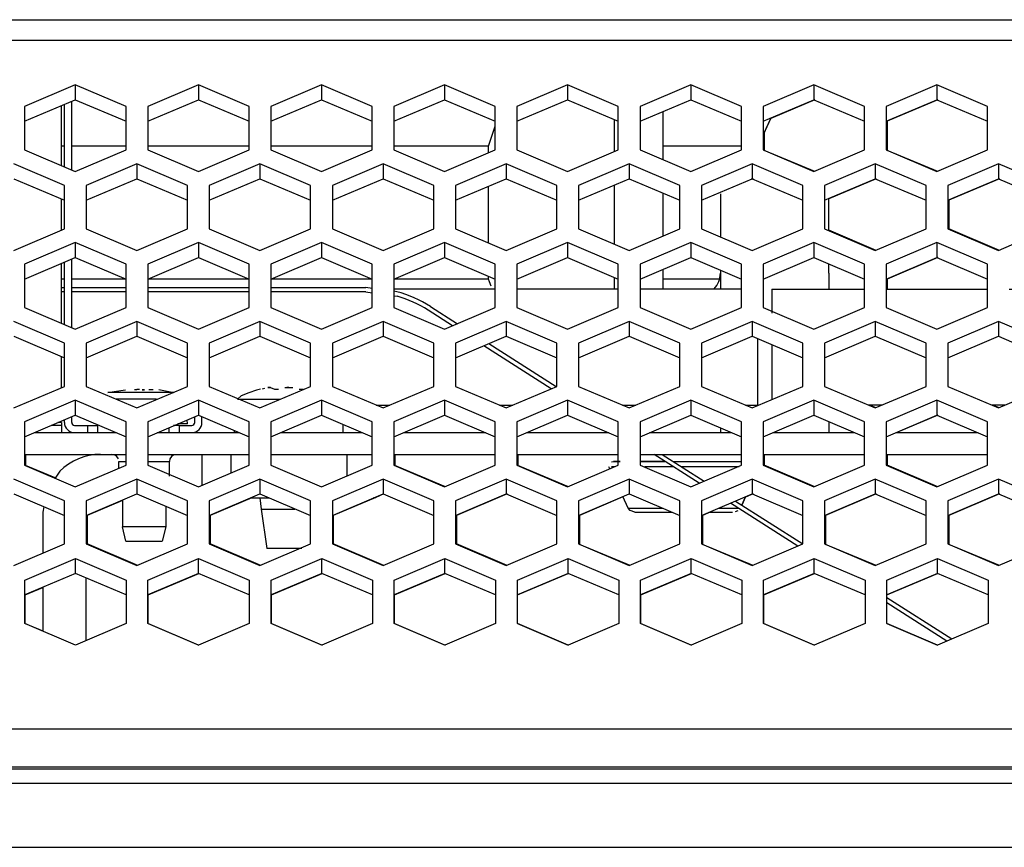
# Model space of a CAD drawing. Header units: millimetres. Extents: x -380.3 to -282.2, y 219.2 to 245.7.
# Tile 12 of 45: x -350.2 to -345.7, y 223.8 to 227.6. Entities that reach past the tile are written whole.
import ezdxf

# ---------------------------------------------------------------- set-up
doc = ezdxf.new("R2010")
doc.units = ezdxf.units.MM

# ---------------------------------------------------------------- blocks, each defined once
blk = doc.blocks.new('Abschirmblech-Treiber_6__25', base_point=(-5565.373, 3385.126))
at = {"color": 7, "linetype": 'Continuous'}
for p, q in [((-5250.126, 3403.559), (-5250.126, 3407.71)), ((-5249.926, 3403.473), (-5249.926, 3407.795)), ((-5249.426, 3403.26), (-5249.426, 3408.009)), ((-5250.126, 3399.118), (-5250.126, 3401.255)), ((-5249.926, 3399.203), (-5249.926, 3401.17)), ((-5250.126, 3392.676), (-5250.126, 3396.814)), ((-5249.926, 3392.59), (-5249.926, 3396.9)), ((-5249.426, 3392.377), (-5249.426, 3397.113)), ((-5250.126, 3388.235), (-5250.126, 3390.372)), ((-5249.926, 3388.32), (-5249.926, 3390.287)), ((-5250.126, 3385.826), (-5250.126, 3385.626)), ((-5249.926, 3385.826), (-5249.926, 3386.017)), ((-5249.426, 3385.826), (-5249.426, 3386.23)), ((-5240.926, 3385.826), (-5240.926, 3386.23)), ((-5240.426, 3385.826), (-5240.426, 3386.232)), ((-5250.712, 3385.626), (-5250.843, 3385.626)), ((-5250.126, 3385.626), (-5250.712, 3385.626)), ((-5250.126, 3385.626), (-5250.126, 3385.126)), ((-5249.226, 3385.626), (-5248.341, 3385.626)), ((-5248.341, 3385.626), (-5247.633, 3385.626)), ((-5242.012, 3385.626), (-5242.395, 3385.626)), ((-5242.012, 3385.626), (-5241.126, 3385.626))]:
    blk.add_line(p, q, dxfattribs=at)
at = {"color": 1, "linetype": 'Continuous'}
for p, q in [((-5250.126, 3385.826), (-5250.374, 3385.826)), ((-5248.341, 3385.626), (-5248.341, 3385.126)), ((-5247.633, 3385.626), (-5247.633, 3385.126)), ((-5242.719, 3385.465), (-5242.719, 3385.126)), ((-5242.012, 3385.626), (-5242.012, 3385.126))]:
    blk.add_line(p, q, dxfattribs=at)
at = {"color": 7, "linetype": 'Continuous'}
for centre, radius, start, end in [((-5249.226, 3385.826), 0.7, 180, 270), ((-5249.226, 3385.826), 0.2, 180, 270), ((-5241.126, 3385.826), 0.7, 270, 0), ((-5241.126, 3385.826), 0.2, 270, 0)]:
    blk.add_arc(centre, radius, start, end, dxfattribs=at)
blk = doc.blocks.new('Linsenschraube_62__27', base_point=(-5246.928, 3377.626))
at = {"color": 7, "linetype": 'Continuous'}
for p, q in [((-5246.928, 3387.892), (-5246.481, 3387.975)), ((-5246.481, 3387.975), (-5245.706, 3388.071)), ((-5245.084, 3388.103), (-5244.932, 3388.104)), ((-5244.744, 3388.101), (-5244.932, 3388.104)), ((-5244.558, 3388.072), (-5244.394, 3388.071)), ((-5244.394, 3388.071), (-5244.558, 3388.072)), ((-5244.109, 3388.101), (-5243.962, 3388.104)), ((-5243.962, 3388.104), (-5243.796, 3388.101)), ((-5243.408, 3388.104), (-5242.361, 3387.892)), ((-5241.436, 3385.731), (-5241.446, 3386.008)), ((-5245.926, 3380.469), (-5245.926, 3378.626)), ((-5242.926, 3380.044), (-5242.926, 3378.626)), ((-5242.926, 3378.626), (-5245.926, 3378.626)), ((-5245.676, 3377.626), (-5245.926, 3378.626)), ((-5242.926, 3378.626), (-5243.176, 3377.626)), ((-5245.676, 3377.626), (-5243.176, 3377.626))]:
    blk.add_line(p, q, dxfattribs=at)
at = {"color": 1, "linetype": 'Continuous'}
for p, q in [((-5242.361, 3387.892), (-5246.928, 3387.892)), ((-5243.573, 3387.429), (-5246.405, 3387.429)), ((-5241.913, 3385.731), (-5242.096, 3385.731)), ((-5241.436, 3385.731), (-5241.913, 3385.731))]:
    blk.add_line(p, q, dxfattribs=at)
blk = doc.blocks.new('Gehaeusedeckel-oben__35', base_point=(-5589.126, 3364.676))
at = {"color": 1, "linetype": 'Continuous'}
for p, q in [((-5588.214, 3413.641), (-4349.039, 3413.641)), ((-5588.285, 3412.227), (-4348.967, 3412.227)), ((-5589.126, 3364.676), (-4348.126, 3364.676))]:
    blk.add_line(p, q, dxfattribs=at)
at = {"color": 7, "linetype": 'Continuous'}
for p, q in [((-5249.174, 3409.143), (-5252.674, 3407.65)), ((-5245.674, 3407.65), (-5249.174, 3409.143)), ((-5249.174, 3409.143), (-5249.174, 3408.117)), ((-5240.674, 3409.143), (-5244.174, 3407.65)), ((-5237.174, 3407.65), (-5240.674, 3409.143)), ((-5240.674, 3409.143), (-5240.674, 3408.117)), ((-5232.174, 3409.143), (-5235.674, 3407.65)), ((-5232.174, 3409.143), (-5232.174, 3408.117)), ((-5228.674, 3407.65), (-5232.174, 3409.143)), ((-5223.674, 3409.143), (-5227.174, 3407.65)), ((-5220.174, 3407.65), (-5223.674, 3409.143)), ((-5223.674, 3409.143), (-5223.674, 3408.117)), ((-5215.174, 3409.143), (-5218.674, 3407.65)), ((-5211.674, 3407.65), (-5215.174, 3409.143)), ((-5215.174, 3409.143), (-5215.174, 3408.117)), ((-5206.674, 3409.143), (-5210.174, 3407.65)), ((-5203.174, 3407.65), (-5206.674, 3409.143)), ((-5206.674, 3409.143), (-5206.674, 3408.117)), ((-5198.174, 3409.143), (-5201.674, 3407.65)), ((-5194.674, 3407.65), (-5198.174, 3409.143)), ((-5198.174, 3409.143), (-5198.174, 3408.117)), ((-5189.674, 3409.143), (-5193.174, 3407.65)), ((-5186.174, 3407.65), (-5189.674, 3409.143)), ((-5189.674, 3409.143), (-5189.674, 3408.117)), ((-5252.674, 3406.623), (-5249.174, 3408.117)), ((-5252.674, 3407.65), (-5252.674, 3404.646)), ((-5249.174, 3408.117), (-5245.674, 3406.623)), ((-5245.674, 3404.646), (-5245.674, 3407.65)), ((-5244.174, 3406.623), (-5240.674, 3408.117)), ((-5244.174, 3407.65), (-5244.174, 3404.646)), ((-5240.674, 3408.117), (-5237.174, 3406.623)), ((-5237.174, 3404.646), (-5237.174, 3407.65)), ((-5235.674, 3406.623), (-5232.174, 3408.117)), ((-5235.674, 3407.65), (-5235.674, 3404.646)), ((-5232.174, 3408.117), (-5228.674, 3406.623)), ((-5228.674, 3404.646), (-5228.674, 3407.65)), ((-5227.174, 3406.623), (-5223.674, 3408.117)), ((-5227.174, 3407.65), (-5227.174, 3404.646)), ((-5223.674, 3408.117), (-5220.174, 3406.623)), ((-5220.174, 3404.646), (-5220.174, 3407.65)), ((-5218.674, 3406.623), (-5215.174, 3408.117)), ((-5218.674, 3407.65), (-5218.674, 3404.646)), ((-5215.174, 3408.117), (-5211.674, 3406.623)), ((-5211.674, 3404.646), (-5211.674, 3407.65)), ((-5210.174, 3406.623), (-5206.674, 3408.117)), ((-5210.174, 3407.65), (-5210.174, 3404.646)), ((-5206.674, 3408.117), (-5203.174, 3406.623)), ((-5203.174, 3404.646), (-5203.174, 3407.65)), ((-5201.674, 3406.623), (-5198.174, 3408.117)), ((-5201.674, 3407.65), (-5201.674, 3404.646)), ((-5198.174, 3408.117), (-5194.674, 3406.623)), ((-5194.674, 3404.646), (-5194.674, 3407.65)), ((-5193.174, 3406.623), (-5189.674, 3408.117)), ((-5193.174, 3407.65), (-5193.174, 3404.646)), ((-5189.674, 3408.117), (-5186.174, 3406.623)), ((-5186.174, 3404.646), (-5186.174, 3407.65)), ((-5252.674, 3404.646), (-5249.174, 3403.152)), ((-5249.174, 3403.152), (-5245.674, 3404.646)), ((-5244.174, 3404.646), (-5240.674, 3403.152)), ((-5240.674, 3403.152), (-5237.174, 3404.646)), ((-5235.674, 3404.646), (-5232.174, 3403.152)), ((-5232.174, 3403.152), (-5228.674, 3404.646)), ((-5227.174, 3404.646), (-5223.674, 3403.152)), ((-5223.674, 3403.152), (-5220.174, 3404.646)), ((-5218.674, 3404.646), (-5215.174, 3403.152)), ((-5215.174, 3403.152), (-5211.674, 3404.646)), ((-5210.174, 3404.646), (-5206.674, 3403.152)), ((-5206.674, 3403.152), (-5203.174, 3404.646)), ((-5201.674, 3404.646), (-5198.174, 3403.152)), ((-5198.174, 3403.152), (-5194.674, 3404.646)), ((-5193.174, 3404.646), (-5189.674, 3403.152)), ((-5189.674, 3403.152), (-5186.174, 3404.646)), ((-5249.924, 3402.192), (-5253.424, 3403.685)), ((-5244.924, 3403.685), (-5248.424, 3402.192)), ((-5241.424, 3402.192), (-5244.924, 3403.685)), ((-5244.924, 3403.685), (-5244.924, 3402.662)), ((-5236.424, 3403.685), (-5239.924, 3402.192)), ((-5236.424, 3403.685), (-5236.424, 3402.662)), ((-5232.924, 3402.192), (-5236.424, 3403.685)), ((-5227.924, 3403.685), (-5231.424, 3402.192)), ((-5224.424, 3402.192), (-5227.924, 3403.685)), ((-5227.924, 3403.685), (-5227.924, 3402.662)), ((-5219.424, 3403.685), (-5222.924, 3402.192)), ((-5215.924, 3402.192), (-5219.424, 3403.685)), ((-5219.424, 3403.685), (-5219.424, 3402.662)), ((-5210.924, 3403.685), (-5214.424, 3402.192)), ((-5207.424, 3402.192), (-5210.924, 3403.685)), ((-5210.924, 3403.685), (-5210.924, 3402.662)), ((-5202.424, 3403.685), (-5205.924, 3402.192)), ((-5198.924, 3402.192), (-5202.424, 3403.685)), ((-5202.424, 3403.685), (-5202.424, 3402.662)), ((-5193.924, 3403.685), (-5197.424, 3402.192)), ((-5190.424, 3402.192), (-5193.924, 3403.685)), ((-5193.924, 3403.685), (-5193.924, 3402.662)), ((-5185.424, 3403.685), (-5188.924, 3402.192)), ((-5181.924, 3402.192), (-5185.424, 3403.685)), ((-5185.424, 3403.685), (-5185.424, 3402.662)), ((-5253.424, 3402.662), (-5249.924, 3401.169)), ((-5249.924, 3399.204), (-5249.924, 3402.192)), ((-5248.424, 3401.169), (-5244.924, 3402.662)), ((-5248.424, 3402.192), (-5248.424, 3399.204)), ((-5244.924, 3402.662), (-5241.424, 3401.169)), ((-5241.424, 3399.204), (-5241.424, 3402.192)), ((-5239.924, 3401.169), (-5236.424, 3402.662)), ((-5239.924, 3402.192), (-5239.924, 3399.204)), ((-5236.424, 3402.662), (-5232.924, 3401.169)), ((-5232.924, 3399.204), (-5232.924, 3402.192)), ((-5231.424, 3401.169), (-5227.924, 3402.662)), ((-5231.424, 3402.192), (-5231.424, 3399.204)), ((-5227.924, 3402.662), (-5224.424, 3401.169)), ((-5224.424, 3399.204), (-5224.424, 3402.192)), ((-5222.924, 3401.169), (-5219.424, 3402.662)), ((-5222.924, 3402.192), (-5222.924, 3399.204)), ((-5219.424, 3402.662), (-5215.924, 3401.169)), ((-5215.924, 3399.204), (-5215.924, 3402.192)), ((-5214.424, 3401.169), (-5210.924, 3402.662)), ((-5214.424, 3402.192), (-5214.424, 3399.204)), ((-5210.924, 3402.662), (-5207.424, 3401.169)), ((-5207.424, 3399.204), (-5207.424, 3402.192)), ((-5205.924, 3401.169), (-5202.424, 3402.662)), ((-5205.924, 3402.192), (-5205.924, 3399.204)), ((-5202.424, 3402.662), (-5198.924, 3401.169)), ((-5198.924, 3399.204), (-5198.924, 3402.192)), ((-5197.424, 3401.169), (-5193.924, 3402.662)), ((-5197.424, 3402.192), (-5197.424, 3399.204)), ((-5193.924, 3402.662), (-5190.424, 3401.169)), ((-5190.424, 3399.204), (-5190.424, 3402.192)), ((-5188.924, 3401.169), (-5185.424, 3402.662)), ((-5188.924, 3402.192), (-5188.924, 3399.204)), ((-5185.424, 3402.662), (-5181.924, 3401.169)), ((-5253.424, 3397.71), (-5249.924, 3399.204)), ((-5248.424, 3399.204), (-5244.924, 3397.71)), ((-5244.924, 3397.71), (-5241.424, 3399.204)), ((-5239.924, 3399.204), (-5236.424, 3397.71)), ((-5236.424, 3397.71), (-5232.924, 3399.204)), ((-5231.424, 3399.204), (-5227.924, 3397.71)), ((-5227.924, 3397.71), (-5224.424, 3399.204)), ((-5222.924, 3399.204), (-5219.424, 3397.71)), ((-5219.424, 3397.71), (-5215.924, 3399.204)), ((-5214.424, 3399.204), (-5210.924, 3397.71)), ((-5210.924, 3397.71), (-5207.424, 3399.204)), ((-5205.924, 3399.204), (-5202.424, 3397.71)), ((-5202.424, 3397.71), (-5198.924, 3399.204)), ((-5197.424, 3399.204), (-5193.924, 3397.71)), ((-5193.924, 3397.71), (-5190.424, 3399.204)), ((-5188.924, 3399.204), (-5185.424, 3397.71)), ((-5185.424, 3397.71), (-5181.924, 3399.204)), ((-5249.174, 3398.244), (-5252.674, 3396.75)), ((-5245.674, 3396.75), (-5249.174, 3398.244)), ((-5249.174, 3398.244), (-5249.174, 3397.221)), ((-5240.674, 3398.244), (-5244.174, 3396.75)), ((-5237.174, 3396.75), (-5240.674, 3398.244)), ((-5240.674, 3398.244), (-5240.674, 3397.221)), ((-5232.174, 3398.244), (-5235.674, 3396.75)), ((-5228.674, 3396.75), (-5232.174, 3398.244)), ((-5232.174, 3398.244), (-5232.174, 3397.221)), ((-5223.674, 3398.244), (-5227.174, 3396.75)), ((-5220.174, 3396.75), (-5223.674, 3398.244)), ((-5223.674, 3398.244), (-5223.674, 3397.221)), ((-5215.174, 3398.244), (-5218.674, 3396.75)), ((-5211.674, 3396.75), (-5215.174, 3398.244)), ((-5215.174, 3398.244), (-5215.174, 3397.221)), ((-5206.674, 3398.244), (-5210.174, 3396.75)), ((-5203.174, 3396.75), (-5206.674, 3398.244)), ((-5206.674, 3398.244), (-5206.674, 3397.221)), ((-5198.174, 3398.244), (-5201.674, 3396.75)), ((-5198.174, 3398.244), (-5198.174, 3397.221)), ((-5194.674, 3396.75), (-5198.174, 3398.244)), ((-5189.674, 3398.244), (-5193.174, 3396.75)), ((-5186.174, 3396.75), (-5189.674, 3398.244)), ((-5189.674, 3398.244), (-5189.674, 3397.221)), ((-5252.674, 3395.727), (-5249.174, 3397.221)), ((-5252.674, 3396.75), (-5252.674, 3393.763)), ((-5249.174, 3397.221), (-5245.674, 3395.727)), ((-5245.674, 3393.763), (-5245.674, 3396.75)), ((-5244.174, 3395.727), (-5240.674, 3397.221)), ((-5244.174, 3396.75), (-5244.174, 3393.763)), ((-5240.674, 3397.221), (-5237.174, 3395.727)), ((-5237.174, 3393.763), (-5237.174, 3396.75)), ((-5235.674, 3395.727), (-5232.174, 3397.221)), ((-5235.674, 3396.75), (-5235.674, 3393.763)), ((-5232.174, 3397.221), (-5228.674, 3395.727)), ((-5228.674, 3393.763), (-5228.674, 3396.75)), ((-5227.174, 3395.727), (-5223.674, 3397.221)), ((-5227.174, 3396.75), (-5227.174, 3393.763)), ((-5223.674, 3397.221), (-5220.174, 3395.727)), ((-5220.174, 3393.763), (-5220.174, 3396.75)), ((-5218.674, 3395.727), (-5215.174, 3397.221)), ((-5218.674, 3396.75), (-5218.674, 3393.763)), ((-5215.174, 3397.221), (-5211.674, 3395.727)), ((-5211.674, 3393.763), (-5211.674, 3396.75)), ((-5210.174, 3395.727), (-5206.674, 3397.221)), ((-5210.174, 3396.75), (-5210.174, 3393.763)), ((-5206.674, 3397.221), (-5203.174, 3395.727)), ((-5203.174, 3393.763), (-5203.174, 3396.75)), ((-5201.674, 3395.727), (-5198.174, 3397.221)), ((-5201.674, 3396.75), (-5201.674, 3393.763)), ((-5198.174, 3397.221), (-5194.674, 3395.727)), ((-5194.674, 3393.763), (-5194.674, 3396.75)), ((-5193.174, 3395.727), (-5189.674, 3397.221)), ((-5193.174, 3396.75), (-5193.174, 3393.763)), ((-5189.674, 3397.221), (-5186.174, 3395.727)), ((-5186.174, 3393.763), (-5186.174, 3396.75)), ((-5252.674, 3393.763), (-5249.174, 3392.269)), ((-5249.174, 3392.269), (-5245.674, 3393.763)), ((-5244.174, 3393.763), (-5240.674, 3392.269)), ((-5240.674, 3392.269), (-5237.174, 3393.763)), ((-5235.674, 3393.763), (-5232.174, 3392.269)), ((-5232.174, 3392.269), (-5228.674, 3393.763)), ((-5227.174, 3393.763), (-5223.674, 3392.269)), ((-5223.674, 3392.269), (-5220.174, 3393.763)), ((-5218.674, 3393.763), (-5215.174, 3392.269)), ((-5215.174, 3392.269), (-5211.674, 3393.763)), ((-5210.174, 3393.763), (-5206.674, 3392.269)), ((-5206.674, 3392.269), (-5203.174, 3393.763)), ((-5201.674, 3393.763), (-5198.174, 3392.269)), ((-5198.174, 3392.269), (-5194.674, 3393.763)), ((-5193.174, 3393.763), (-5189.674, 3392.269)), ((-5189.674, 3392.269), (-5186.174, 3393.763)), ((-5249.924, 3391.309), (-5253.424, 3392.802)), ((-5244.924, 3392.802), (-5248.424, 3391.309)), ((-5241.424, 3391.309), (-5244.924, 3392.802)), ((-5244.924, 3392.802), (-5244.924, 3391.779)), ((-5236.424, 3392.802), (-5239.924, 3391.309)), ((-5232.924, 3391.309), (-5236.424, 3392.802)), ((-5236.424, 3392.802), (-5236.424, 3391.779)), ((-5227.924, 3392.802), (-5231.424, 3391.309)), ((-5227.924, 3392.802), (-5227.924, 3391.779)), ((-5224.424, 3391.309), (-5227.924, 3392.802)), ((-5219.424, 3392.802), (-5222.924, 3391.309)), ((-5219.424, 3392.802), (-5219.424, 3391.779)), ((-5215.924, 3391.309), (-5219.424, 3392.802)), ((-5210.924, 3392.802), (-5214.424, 3391.309)), ((-5207.424, 3391.309), (-5210.924, 3392.802)), ((-5210.924, 3392.802), (-5210.924, 3391.779)), ((-5202.424, 3392.802), (-5205.924, 3391.309)), ((-5198.924, 3391.309), (-5202.424, 3392.802)), ((-5202.424, 3392.802), (-5202.424, 3391.779)), ((-5193.924, 3392.802), (-5197.424, 3391.309)), ((-5193.924, 3392.802), (-5193.924, 3391.779)), ((-5190.424, 3391.309), (-5193.924, 3392.802)), ((-5185.424, 3392.802), (-5188.924, 3391.309)), ((-5185.424, 3392.802), (-5185.424, 3391.779)), ((-5181.924, 3391.309), (-5185.424, 3392.802)), ((-5253.424, 3391.779), (-5249.924, 3390.286)), ((-5249.924, 3388.321), (-5249.924, 3391.309)), ((-5248.424, 3390.286), (-5244.924, 3391.779)), ((-5248.424, 3391.309), (-5248.424, 3388.321)), ((-5244.924, 3391.779), (-5241.424, 3390.286)), ((-5241.424, 3388.321), (-5241.424, 3391.309)), ((-5239.924, 3390.286), (-5236.424, 3391.779)), ((-5239.924, 3391.309), (-5239.924, 3388.321)), ((-5236.424, 3391.779), (-5232.924, 3390.286)), ((-5232.924, 3388.321), (-5232.924, 3391.309)), ((-5231.424, 3390.286), (-5227.924, 3391.779)), ((-5231.424, 3391.309), (-5231.424, 3388.321)), ((-5227.924, 3391.779), (-5224.424, 3390.286)), ((-5224.424, 3388.321), (-5224.424, 3391.309)), ((-5222.924, 3390.286), (-5219.424, 3391.779)), ((-5222.924, 3391.309), (-5222.924, 3388.321)), ((-5219.424, 3391.779), (-5215.924, 3390.286)), ((-5215.924, 3388.321), (-5215.924, 3391.309)), ((-5214.424, 3390.286), (-5210.924, 3391.779)), ((-5214.424, 3391.309), (-5214.424, 3388.321)), ((-5210.924, 3391.779), (-5207.424, 3390.286)), ((-5207.424, 3388.321), (-5207.424, 3391.309)), ((-5205.924, 3390.286), (-5202.424, 3391.779)), ((-5205.924, 3391.309), (-5205.924, 3388.321)), ((-5202.424, 3391.779), (-5198.924, 3390.286)), ((-5198.924, 3388.321), (-5198.924, 3391.309)), ((-5197.424, 3390.286), (-5193.924, 3391.779)), ((-5197.424, 3391.309), (-5197.424, 3388.321)), ((-5193.924, 3391.779), (-5190.424, 3390.286)), ((-5190.424, 3388.321), (-5190.424, 3391.309)), ((-5188.924, 3390.286), (-5185.424, 3391.779)), ((-5188.924, 3391.309), (-5188.924, 3388.321)), ((-5185.424, 3391.779), (-5181.924, 3390.286)), ((-5253.424, 3386.828), (-5249.924, 3388.321)), ((-5248.424, 3388.321), (-5244.924, 3386.828)), ((-5244.924, 3386.828), (-5241.424, 3388.321)), ((-5239.924, 3388.321), (-5236.424, 3386.828)), ((-5236.424, 3386.828), (-5232.924, 3388.321)), ((-5231.424, 3388.321), (-5227.924, 3386.828)), ((-5227.924, 3386.828), (-5224.424, 3388.321)), ((-5222.924, 3388.321), (-5219.424, 3386.828)), ((-5219.424, 3386.828), (-5215.924, 3388.321)), ((-5214.424, 3388.321), (-5210.924, 3386.828)), ((-5210.924, 3386.828), (-5207.424, 3388.321)), ((-5205.924, 3388.321), (-5202.424, 3386.828)), ((-5202.424, 3386.828), (-5198.924, 3388.321)), ((-5197.424, 3388.321), (-5193.924, 3386.828)), ((-5193.924, 3386.828), (-5190.424, 3388.321)), ((-5188.924, 3388.321), (-5185.424, 3386.828)), ((-5185.424, 3386.828), (-5181.924, 3388.321)), ((-5249.174, 3387.361), (-5252.674, 3385.867)), ((-5249.174, 3387.361), (-5249.174, 3386.338)), ((-5245.674, 3385.867), (-5249.174, 3387.361)), ((-5240.674, 3387.361), (-5244.174, 3385.867)), ((-5240.674, 3387.361), (-5240.674, 3386.338)), ((-5237.174, 3385.867), (-5240.674, 3387.361)), ((-5232.174, 3387.361), (-5235.674, 3385.867)), ((-5232.174, 3387.361), (-5232.174, 3386.338)), ((-5228.674, 3385.867), (-5232.174, 3387.361)), ((-5223.674, 3387.361), (-5227.174, 3385.867)), ((-5223.674, 3387.361), (-5223.674, 3386.338)), ((-5220.174, 3385.867), (-5223.674, 3387.361)), ((-5215.174, 3387.361), (-5218.674, 3385.867)), ((-5211.674, 3385.867), (-5215.174, 3387.361)), ((-5215.174, 3387.361), (-5215.174, 3386.338)), ((-5206.674, 3387.361), (-5210.174, 3385.867)), ((-5206.674, 3387.361), (-5206.674, 3386.338)), ((-5203.174, 3385.867), (-5206.674, 3387.361)), ((-5198.174, 3387.361), (-5201.674, 3385.867)), ((-5194.674, 3385.867), (-5198.174, 3387.361)), ((-5198.174, 3387.361), (-5198.174, 3386.338)), ((-5189.674, 3387.361), (-5193.174, 3385.867)), ((-5186.174, 3385.867), (-5189.674, 3387.361)), ((-5189.674, 3387.361), (-5189.674, 3386.338)), ((-5252.674, 3384.844), (-5249.174, 3386.338)), ((-5252.674, 3385.867), (-5252.674, 3382.88)), ((-5249.174, 3386.338), (-5245.674, 3384.844)), ((-5245.674, 3382.88), (-5245.674, 3385.867)), ((-5244.174, 3384.844), (-5240.674, 3386.338)), ((-5244.174, 3385.867), (-5244.174, 3382.88)), ((-5240.674, 3386.338), (-5237.174, 3384.844)), ((-5237.174, 3382.88), (-5237.174, 3385.867)), ((-5235.674, 3384.844), (-5232.174, 3386.338)), ((-5235.674, 3385.867), (-5235.674, 3382.88)), ((-5232.174, 3386.338), (-5228.674, 3384.844)), ((-5228.674, 3382.88), (-5228.674, 3385.867)), ((-5227.174, 3384.844), (-5223.674, 3386.338)), ((-5227.174, 3385.867), (-5227.174, 3382.88)), ((-5223.674, 3386.338), (-5220.174, 3384.844)), ((-5220.174, 3382.88), (-5220.174, 3385.867)), ((-5218.674, 3384.844), (-5215.174, 3386.338)), ((-5218.674, 3385.867), (-5218.674, 3382.88)), ((-5215.174, 3386.338), (-5211.674, 3384.844)), ((-5211.674, 3382.88), (-5211.674, 3385.867)), ((-5210.174, 3384.844), (-5206.674, 3386.338)), ((-5210.174, 3385.867), (-5210.174, 3382.88)), ((-5206.674, 3386.338), (-5203.174, 3384.844)), ((-5203.174, 3382.88), (-5203.174, 3385.867)), ((-5201.674, 3384.844), (-5198.174, 3386.338)), ((-5201.674, 3385.867), (-5201.674, 3382.88)), ((-5198.174, 3386.338), (-5194.674, 3384.844)), ((-5194.674, 3382.88), (-5194.674, 3385.867)), ((-5193.174, 3384.844), (-5189.674, 3386.338)), ((-5193.174, 3385.867), (-5193.174, 3382.88)), ((-5189.674, 3386.338), (-5186.174, 3384.844)), ((-5186.174, 3382.88), (-5186.174, 3385.867)), ((-5252.674, 3382.88), (-5249.174, 3381.386)), ((-5249.174, 3381.386), (-5245.674, 3382.88)), ((-5244.174, 3382.88), (-5240.674, 3381.386)), ((-5240.674, 3381.386), (-5237.174, 3382.88)), ((-5235.674, 3382.88), (-5232.174, 3381.386)), ((-5232.174, 3381.386), (-5228.674, 3382.88)), ((-5227.174, 3382.88), (-5223.674, 3381.386)), ((-5223.674, 3381.386), (-5220.174, 3382.88)), ((-5218.674, 3382.88), (-5215.174, 3381.386)), ((-5215.174, 3381.386), (-5211.674, 3382.88)), ((-5210.174, 3382.88), (-5206.674, 3381.386)), ((-5206.674, 3381.386), (-5203.174, 3382.88)), ((-5201.674, 3382.88), (-5198.174, 3381.386)), ((-5198.174, 3381.386), (-5194.674, 3382.88)), ((-5193.174, 3382.88), (-5189.674, 3381.386)), ((-5189.674, 3381.386), (-5186.174, 3382.88)), ((-5249.924, 3380.426), (-5253.424, 3381.919)), ((-5244.924, 3381.919), (-5248.424, 3380.426)), ((-5241.424, 3380.426), (-5244.924, 3381.919)), ((-5244.924, 3381.919), (-5244.924, 3380.897)), ((-5236.424, 3381.919), (-5239.924, 3380.426)), ((-5236.424, 3381.919), (-5236.424, 3380.897)), ((-5232.924, 3380.426), (-5236.424, 3381.919)), ((-5227.924, 3381.919), (-5231.424, 3380.426)), ((-5224.424, 3380.426), (-5227.924, 3381.919)), ((-5227.924, 3381.919), (-5227.924, 3380.897)), ((-5219.424, 3381.919), (-5222.924, 3380.426)), ((-5219.424, 3381.919), (-5219.424, 3380.897)), ((-5215.924, 3380.426), (-5219.424, 3381.919)), ((-5210.924, 3381.919), (-5214.424, 3380.426)), ((-5207.424, 3380.426), (-5210.924, 3381.919)), ((-5210.924, 3381.919), (-5210.924, 3380.897)), ((-5202.424, 3381.919), (-5205.924, 3380.426)), ((-5202.424, 3381.919), (-5202.424, 3380.897)), ((-5198.924, 3380.426), (-5202.424, 3381.919)), ((-5193.924, 3381.919), (-5197.424, 3380.426)), ((-5193.924, 3381.919), (-5193.924, 3380.897)), ((-5190.424, 3380.426), (-5193.924, 3381.919)), ((-5185.424, 3381.919), (-5188.924, 3380.426)), ((-5181.924, 3380.426), (-5185.424, 3381.919)), ((-5185.424, 3381.919), (-5185.424, 3380.897)), ((-5253.424, 3380.897), (-5249.924, 3379.403)), ((-5249.924, 3377.438), (-5249.924, 3380.426)), ((-5248.424, 3379.403), (-5244.924, 3380.897)), ((-5248.424, 3380.426), (-5248.424, 3377.438)), ((-5244.924, 3380.897), (-5241.424, 3379.403)), ((-5241.424, 3377.438), (-5241.424, 3380.426)), ((-5239.924, 3379.403), (-5236.424, 3380.897)), ((-5239.924, 3380.426), (-5239.924, 3377.438)), ((-5236.424, 3380.897), (-5232.924, 3379.403)), ((-5232.924, 3377.438), (-5232.924, 3380.426)), ((-5231.424, 3379.403), (-5227.924, 3380.897)), ((-5231.424, 3380.426), (-5231.424, 3377.438)), ((-5227.924, 3380.897), (-5224.424, 3379.403)), ((-5224.424, 3377.438), (-5224.424, 3380.426)), ((-5222.924, 3379.403), (-5219.424, 3380.897)), ((-5222.924, 3380.426), (-5222.924, 3377.438)), ((-5219.424, 3380.897), (-5215.924, 3379.403)), ((-5215.924, 3377.438), (-5215.924, 3380.426)), ((-5214.424, 3379.403), (-5210.924, 3380.897)), ((-5214.424, 3380.426), (-5214.424, 3377.438)), ((-5210.924, 3380.897), (-5207.424, 3379.403)), ((-5207.424, 3377.438), (-5207.424, 3380.426)), ((-5205.924, 3379.403), (-5202.424, 3380.897)), ((-5205.924, 3380.426), (-5205.924, 3377.438)), ((-5202.424, 3380.897), (-5198.924, 3379.403)), ((-5198.924, 3377.438), (-5198.924, 3380.426)), ((-5197.424, 3379.403), (-5193.924, 3380.897)), ((-5197.424, 3380.426), (-5197.424, 3377.438)), ((-5193.924, 3380.897), (-5190.424, 3379.403)), ((-5190.424, 3377.438), (-5190.424, 3380.426)), ((-5188.924, 3379.403), (-5185.424, 3380.897)), ((-5188.924, 3380.426), (-5188.924, 3377.438)), ((-5185.424, 3380.897), (-5181.924, 3379.403)), ((-5253.424, 3375.945), (-5249.924, 3377.438)), ((-5248.424, 3377.438), (-5244.924, 3375.945)), ((-5244.924, 3375.945), (-5241.424, 3377.438)), ((-5239.924, 3377.438), (-5236.424, 3375.945)), ((-5236.424, 3375.945), (-5232.924, 3377.438)), ((-5231.424, 3377.438), (-5227.924, 3375.945)), ((-5227.924, 3375.945), (-5224.424, 3377.438)), ((-5222.924, 3377.438), (-5219.424, 3375.945)), ((-5219.424, 3375.945), (-5215.924, 3377.438)), ((-5214.424, 3377.438), (-5210.924, 3375.945)), ((-5210.924, 3375.945), (-5207.424, 3377.438)), ((-5205.924, 3377.438), (-5202.424, 3375.945)), ((-5202.424, 3375.945), (-5198.924, 3377.438)), ((-5197.424, 3377.438), (-5193.924, 3375.945)), ((-5193.924, 3375.945), (-5190.424, 3377.438)), ((-5188.924, 3377.438), (-5185.424, 3375.945)), ((-5185.424, 3375.945), (-5181.924, 3377.438)), ((-5252.657, 3374.937), (-5249.157, 3376.43)), ((-5249.157, 3376.43), (-5245.657, 3374.937)), ((-5249.157, 3375.407), (-5249.157, 3376.43)), ((-5244.157, 3374.937), (-5240.657, 3376.43)), ((-5240.657, 3376.43), (-5237.157, 3374.937)), ((-5240.657, 3375.407), (-5240.657, 3376.43)), ((-5235.647, 3374.937), (-5232.147, 3376.43)), ((-5232.147, 3376.43), (-5228.647, 3374.937)), ((-5232.147, 3375.407), (-5232.147, 3376.43)), ((-5227.147, 3374.937), (-5223.647, 3376.43)), ((-5223.647, 3376.43), (-5220.147, 3374.937)), ((-5223.647, 3375.407), (-5223.647, 3376.43)), ((-5218.647, 3374.937), (-5215.147, 3376.43)), ((-5215.147, 3376.43), (-5211.647, 3374.937)), ((-5215.147, 3375.407), (-5215.147, 3376.43)), ((-5210.147, 3374.937), (-5206.647, 3376.43)), ((-5206.647, 3376.43), (-5203.147, 3374.937)), ((-5206.647, 3375.407), (-5206.647, 3376.43)), ((-5201.637, 3374.937), (-5198.137, 3376.43)), ((-5198.137, 3376.43), (-5194.637, 3374.937)), ((-5198.137, 3375.407), (-5198.137, 3376.43)), ((-5193.137, 3374.937), (-5189.637, 3376.43)), ((-5189.637, 3376.43), (-5186.137, 3374.937)), ((-5189.637, 3375.407), (-5189.637, 3376.43)), ((-5249.157, 3375.407), (-5252.657, 3373.914)), ((-5252.657, 3371.949), (-5252.657, 3374.937)), ((-5245.657, 3373.914), (-5249.157, 3375.407)), ((-5245.657, 3374.937), (-5245.657, 3371.949)), ((-5240.657, 3375.407), (-5244.157, 3373.914)), ((-5244.157, 3371.949), (-5244.157, 3374.937)), ((-5237.157, 3373.914), (-5240.657, 3375.407)), ((-5237.157, 3374.937), (-5237.157, 3371.949)), ((-5232.147, 3375.407), (-5235.647, 3373.914)), ((-5235.647, 3371.949), (-5235.647, 3374.937)), ((-5228.647, 3373.914), (-5232.147, 3375.407)), ((-5228.647, 3374.937), (-5228.647, 3371.949)), ((-5223.647, 3375.407), (-5227.147, 3373.914)), ((-5227.147, 3371.949), (-5227.147, 3374.937)), ((-5220.147, 3373.914), (-5223.647, 3375.407)), ((-5220.147, 3374.937), (-5220.147, 3371.949)), ((-5215.147, 3375.407), (-5218.647, 3373.914)), ((-5218.647, 3371.949), (-5218.647, 3374.937)), ((-5211.647, 3373.914), (-5215.147, 3375.407)), ((-5211.647, 3374.937), (-5211.647, 3371.949)), ((-5206.647, 3375.407), (-5210.147, 3373.914)), ((-5210.147, 3371.949), (-5210.147, 3374.937)), ((-5203.147, 3373.914), (-5206.647, 3375.407)), ((-5203.147, 3374.937), (-5203.147, 3371.949)), ((-5198.137, 3375.407), (-5201.637, 3373.914)), ((-5201.637, 3371.949), (-5201.637, 3374.937)), ((-5194.637, 3373.914), (-5198.137, 3375.407)), ((-5194.637, 3374.937), (-5194.637, 3371.949)), ((-5189.637, 3375.407), (-5193.137, 3373.914)), ((-5193.137, 3371.949), (-5193.137, 3374.937)), ((-5186.137, 3373.914), (-5189.637, 3375.407)), ((-5186.137, 3374.937), (-5186.137, 3371.949)), ((-5249.157, 3370.455), (-5252.657, 3371.949)), ((-5245.657, 3371.949), (-5249.157, 3370.455)), ((-5240.657, 3370.455), (-5244.157, 3371.949)), ((-5237.157, 3371.949), (-5240.657, 3370.455)), ((-5232.147, 3370.455), (-5235.647, 3371.949)), ((-5228.647, 3371.949), (-5232.147, 3370.455)), ((-5223.647, 3370.455), (-5227.147, 3371.949)), ((-5220.147, 3371.949), (-5223.647, 3370.455)), ((-5215.147, 3370.455), (-5218.647, 3371.949)), ((-5211.647, 3371.949), (-5215.147, 3370.455)), ((-5206.647, 3370.455), (-5210.147, 3371.949)), ((-5203.147, 3371.949), (-5206.647, 3370.455)), ((-5198.137, 3370.455), (-5201.637, 3371.949)), ((-5194.637, 3371.949), (-5198.137, 3370.455)), ((-5189.637, 3370.455), (-5193.137, 3371.949)), ((-5186.137, 3371.949), (-5189.637, 3370.455))]:
    blk.add_line(p, q, dxfattribs=at)
blk = doc.blocks.new('Gehaeusedeckel-unten__43', base_point=(-5567.139, 3370.455))
at = {"color": 7, "linetype": 'Continuous'}
for p, q in [((-5198.109, 3408.117), (-5201.152, 3406.818)), ((-5189.609, 3408.117), (-5193.109, 3406.623)), ((-5193.109, 3406.623), (-5193.109, 3404.618)), ((-5201.609, 3405.838), (-5201.609, 3404.618)), ((-5198.109, 3403.152), (-5201.609, 3404.618)), ((-5189.609, 3403.152), (-5193.109, 3404.618)), ((-5193.859, 3402.662), (-5197.126, 3401.268)), ((-5185.359, 3402.662), (-5188.859, 3401.169)), ((-5188.859, 3401.169), (-5188.859, 3399.204)), ((-5193.859, 3397.71), (-5197.126, 3399.105)), ((-5185.359, 3397.71), (-5188.859, 3399.204)), ((-5189.609, 3397.221), (-5193.109, 3395.727)), ((-5193.109, 3395.727), (-5193.109, 3395.026)), ((-5193.859, 3386.827), (-5194.323, 3387.026)), ((-5185.359, 3386.827), (-5185.823, 3387.026)), ((-5189.609, 3386.338), (-5192.45, 3385.126)), ((-5252.609, 3383.626), (-5252.609, 3382.852)), ((-5227.109, 3383.626), (-5227.109, 3382.852)), ((-5218.609, 3383.626), (-5218.609, 3382.852)), ((-5201.609, 3383.626), (-5201.609, 3382.88)), ((-5193.109, 3383.626), (-5193.109, 3382.88)), ((-5250.556, 3382.003), (-5252.609, 3382.852)), ((-5223.609, 3381.386), (-5227.109, 3382.852)), ((-5215.109, 3381.386), (-5218.609, 3382.852)), ((-5198.109, 3381.386), (-5201.609, 3382.88)), ((-5189.609, 3381.386), (-5193.109, 3382.88)), ((-5245.926, 3380.441), (-5248.359, 3379.403)), ((-5236.994, 3380.626), (-5239.859, 3379.403)), ((-5228.426, 3380.654), (-5231.359, 3379.403)), ((-5227.859, 3380.896), (-5228.426, 3380.654)), ((-5219.359, 3380.896), (-5222.859, 3379.403)), ((-5211.362, 3380.682), (-5214.359, 3379.403)), ((-5202.359, 3380.896), (-5202.898, 3380.666)), ((-5193.859, 3380.896), (-5197.359, 3379.403)), ((-5185.359, 3380.896), (-5188.859, 3379.403)), ((-5205.337, 3379.626), (-5205.859, 3379.403)), ((-5248.359, 3379.403), (-5248.359, 3377.438)), ((-5239.859, 3379.403), (-5239.859, 3377.438)), ((-5231.359, 3379.403), (-5231.359, 3377.438)), ((-5222.859, 3379.403), (-5222.859, 3377.438)), ((-5214.359, 3379.403), (-5214.359, 3377.411)), ((-5205.859, 3379.403), (-5205.859, 3377.411)), ((-5197.359, 3379.403), (-5197.359, 3377.411)), ((-5188.859, 3379.403), (-5188.859, 3377.411)), ((-5244.859, 3375.945), (-5248.359, 3377.438)), ((-5236.359, 3375.945), (-5239.859, 3377.438)), ((-5227.859, 3375.945), (-5231.359, 3377.438)), ((-5219.359, 3375.945), (-5222.859, 3377.438)), ((-5210.859, 3375.945), (-5214.359, 3377.411)), ((-5202.359, 3375.945), (-5205.859, 3377.411)), ((-5193.859, 3375.945), (-5197.359, 3377.411)), ((-5185.359, 3375.945), (-5188.859, 3377.411)), ((-5244.135, 3373.914), (-5240.635, 3375.407)), ((-5235.635, 3373.914), (-5232.135, 3375.407)), ((-5227.135, 3373.914), (-5223.635, 3375.407)), ((-5218.635, 3373.914), (-5215.135, 3375.407)), ((-5210.125, 3373.914), (-5206.625, 3375.407)), ((-5201.625, 3373.914), (-5198.125, 3375.407)), ((-5193.125, 3373.914), (-5189.625, 3375.407)), ((-5252.645, 3373.914), (-5251.426, 3374.434)), ((-5252.645, 3371.944), (-5252.645, 3373.914)), ((-5244.135, 3371.949), (-5244.135, 3373.914)), ((-5235.635, 3371.949), (-5235.635, 3373.914)), ((-5227.135, 3371.944), (-5227.135, 3373.914)), ((-5218.635, 3371.949), (-5218.635, 3373.914)), ((-5210.125, 3371.949), (-5210.125, 3373.914)), ((-5201.625, 3371.949), (-5201.625, 3373.914)), ((-5193.125, 3373.731), (-5193.125, 3373.914)), ((-5193.125, 3371.944), (-5193.125, 3373.375)), ((-5252.645, 3371.944), (-5251.426, 3371.429)), ((-5244.135, 3371.949), (-5240.635, 3370.455)), ((-5235.635, 3371.949), (-5232.135, 3370.455)), ((-5227.135, 3371.944), (-5223.635, 3370.455)), ((-5218.635, 3371.949), (-5215.135, 3370.455)), ((-5210.125, 3371.949), (-5206.625, 3370.455)), ((-5201.625, 3371.949), (-5198.125, 3370.455)), ((-5193.125, 3371.944), (-5189.625, 3370.455))]:
    blk.add_line(p, q, dxfattribs=at)
blk = doc.blocks.new('Rückdeckel-kpl___46', base_point=(-5619.992, 3364.676))
for name, p in [('Gehaeusedeckel-oben__35', (-5589.126, 3364.676)), ('Gehaeusedeckel-unten__43', (-5567.139, 3370.455))]:
    blk.add_blockref(name, p)
blk = doc.blocks.new('Linsenschraube_selbstfurchend_DIN7500-M4x8-TX20-P-R2R_14__50', base_point=(-5238.176, 3377.126))
at = {"color": 7, "linetype": 'Continuous'}
for p, q in [((-5237.201, 3387.878), (-5237.724, 3387.659)), ((-5236.664, 3388.059), (-5237.201, 3387.878)), ((-5236.396, 3388.134), (-5236.664, 3388.059)), ((-5236.254, 3388.157), (-5236.087, 3388.193)), ((-5235.697, 3388.245), (-5235.874, 3388.232)), ((-5235.874, 3388.232), (-5235.697, 3388.245)), ((-5235.697, 3388.245), (-5235.411, 3388.134)), ((-5235.411, 3388.134), (-5235.142, 3388.138)), ((-5234.704, 3388.233), (-5234.426, 3388.245)), ((-5234.426, 3388.245), (-5234.566, 3388.242)), ((-5234.426, 3388.245), (-5234.149, 3388.233)), ((-5233.71, 3388.138), (-5233.441, 3388.134)), ((-5237.724, 3387.659), (-5237.975, 3387.434)), ((-5237.975, 3387.434), (-5237.021, 3387.434)), ((-5237.021, 3387.434), (-5235.242, 3387.434)), ((-5235.242, 3387.434), (-5235.002, 3387.434)), ((-5238.176, 3385.126), (-5238.176, 3385.272)), ((-5230.676, 3385.126), (-5230.676, 3385.699)), ((-5236.426, 3380.626), (-5236.328, 3379.848)), ((-5236.328, 3379.848), (-5234.01, 3379.848)), ((-5236.328, 3379.848), (-5235.946, 3377.126)), ((-5235.743, 3377.126), (-5235.946, 3377.126)), ((-5233.533, 3377.126), (-5235.743, 3377.126))]:
    blk.add_line(p, q, dxfattribs=at)
blk = doc.blocks.new('Treiberplatte__58', base_point=(-5567.204, 3371.736))
at = {"color": 7, "linetype": 'Continuous'}
for p, q in [((-5252.014, 3385.126), (-5246.333, 3385.126)), ((-5243.514, 3385.126), (-5237.833, 3385.126)), ((-5235.014, 3385.126), (-5229.333, 3385.126)), ((-5226.514, 3385.126), (-5220.833, 3385.126)), ((-5218.014, 3385.126), (-5212.333, 3385.126)), ((-5209.514, 3385.126), (-5203.833, 3385.126)), ((-5201.014, 3385.126), (-5195.333, 3385.126)), ((-5192.514, 3385.126), (-5186.833, 3385.126)), ((-5252.674, 3383.626), (-5245.674, 3383.626)), ((-5246.469, 3383.588), (-5246.659, 3383.626)), ((-5246.308, 3383.479), (-5246.469, 3383.588)), ((-5246.2, 3383.317), (-5246.308, 3383.479)), ((-5246.176, 3382.665), (-5246.176, 3383.126)), ((-5244.174, 3383.626), (-5237.174, 3383.626)), ((-5242.638, 3383.317), (-5242.676, 3383.126)), ((-5242.676, 3382.126), (-5242.676, 3383.126)), ((-5242.53, 3383.479), (-5242.638, 3383.317)), ((-5242.368, 3383.588), (-5242.53, 3383.479)), ((-5235.674, 3383.626), (-5228.674, 3383.626)), ((-5227.174, 3383.626), (-5220.174, 3383.626)), ((-5218.674, 3383.626), (-5211.674, 3383.626)), ((-5210.174, 3383.626), (-5203.174, 3383.626)), ((-5201.674, 3383.626), (-5194.674, 3383.626)), ((-5193.174, 3383.626), (-5186.174, 3383.626))]:
    blk.add_line(p, q, dxfattribs=at)
at = {"color": 1, "linetype": 'Continuous'}
for p, q in [((-5246.176, 3383.126), (-5245.815, 3383.126)), ((-5245.815, 3383.126), (-5245.674, 3383.126)), ((-5244.174, 3383.126), (-5243.974, 3383.126)), ((-5243.974, 3383.126), (-5242.676, 3383.126))]:
    blk.add_line(p, q, dxfattribs=at)
blk = doc.blocks.new('Flachbandkabel-FFC-16P-400mm-Treiber-Treiber_2__70', base_point=(-5250.126, 3370.734))
at = {"color": 7, "linetype": 'Continuous'}
for p, q in [((-5250.126, 3395.142), (-5249.926, 3395.142)), ((-5249.926, 3394.842), (-5250.126, 3394.842)), ((-5249.426, 3395.142), (-5245.674, 3395.142)), ((-5245.674, 3394.842), (-5249.426, 3394.842)), ((-5244.174, 3395.142), (-5237.174, 3395.142)), ((-5237.174, 3394.842), (-5244.174, 3394.842)), ((-5235.674, 3395.142), (-5229.113, 3395.142)), ((-5229.113, 3394.842), (-5235.674, 3394.842)), ((-5228.674, 3395.084), (-5229.113, 3395.142)), ((-5229.113, 3394.842), (-5228.674, 3394.782)), ((-5226.964, 3394.859), (-5227.174, 3394.887)), ((-5227.174, 3394.576), (-5226.954, 3394.546)), ((-5223.117, 3392.507), (-5224.81, 3393.587)), ((-5224.649, 3393.84), (-5222.783, 3392.649)), ((-5220.619, 3391.269), (-5215.968, 3388.302)), ((-5216.302, 3388.16), (-5220.953, 3391.127)), ((-5206.08, 3381.639), (-5209.195, 3383.626)), ((-5208.637, 3383.626), (-5205.746, 3381.782)), ((-5203.583, 3380.402), (-5198.932, 3377.435)), ((-5199.266, 3377.292), (-5203.917, 3380.259)), ((-5193.137, 3373.739), (-5188.651, 3370.877)), ((-5188.985, 3370.734), (-5193.137, 3373.383))]:
    blk.add_line(p, q, dxfattribs=at)
for radius, start, end in [(8.3, 57.46643, 75.00006), (8, 57.46634, 74.34768)]:
    blk.add_arc((-5229.113, 3386.842), radius, start, end, dxfattribs=at)
blk = doc.blocks.new('Lueftermanschette_119-40-20_3__77', base_point=(-5317.335, 3379.626))
at = {"color": 7, "linetype": 'Continuous'}
for p, q in [((-5202.337, 3402.626), (-5202.51, 3402.626)), ((-5204.626, 3401.626), (-5204.626, 3398.651)), ((-5197.126, 3399.077), (-5197.126, 3401.296)), ((-5197.126, 3396.126), (-5197.126, 3396.774)), ((-5204.626, 3396.347), (-5204.626, 3396.126)), ((-5197.126, 3396.126), (-5197.126, 3395.026)), ((-5197.126, 3385.891), (-5197.126, 3385.126)), ((-5212.151, 3383.113), (-5212.005, 3383.126)), ((-5212.005, 3383.126), (-5211.55, 3383.126)), ((-5211.55, 3383.126), (-5212.005, 3383.126)), ((-5210.174, 3383.126), (-5209.715, 3383.126)), ((-5209.715, 3383.126), (-5210.174, 3383.126)), ((-5209.715, 3383.126), (-5208.471, 3383.126)), ((-5208.471, 3383.126), (-5209.715, 3383.126)), ((-5207.853, 3383.126), (-5207.126, 3383.126)), ((-5207.126, 3383.126), (-5203.485, 3383.126)), ((-5203.485, 3383.126), (-5203.174, 3383.126)), ((-5212.268, 3382.626), (-5212.335, 3382.77)), ((-5211.004, 3379.914), (-5211.373, 3380.705)), ((-5203.15, 3380.126), (-5202.882, 3380.701)), ((-5202.882, 3380.701), (-5203.15, 3380.126)), ((-5210.847, 3379.748), (-5211.004, 3379.914)), ((-5210.541, 3379.626), (-5210.847, 3379.748)), ((-5210.541, 3379.626), (-5208.612, 3379.626)), ((-5208.612, 3379.626), (-5207.946, 3379.626)), ((-5205.401, 3379.626), (-5204.797, 3379.626)), ((-5205.401, 3379.626), (-5204.797, 3379.626)), ((-5204.797, 3379.626), (-5204.161, 3379.626)), ((-5204.797, 3379.626), (-5204.161, 3379.626)), ((-5204.161, 3379.626), (-5203.788, 3379.626)), ((-5204.161, 3379.626), (-5203.788, 3379.626)), ((-5203.587, 3379.677), (-5203.406, 3379.748))]:
    blk.add_line(p, q, dxfattribs=at)
at = {"color": 1, "linetype": 'Continuous'}
for p, q in [((-5204.626, 3396.126), (-5204.626, 3395.026)), ((-5204.626, 3385.464), (-5204.626, 3385.126)), ((-5211.931, 3382.77), (-5212.142, 3382.77)), ((-5208.186, 3382.77), (-5209.833, 3382.77)), ((-5207.853, 3382.77), (-5208.186, 3382.77)), ((-5207.126, 3382.77), (-5207.295, 3382.77)), ((-5203.319, 3382.77), (-5207.126, 3382.77)), ((-5211.004, 3379.914), (-5208.809, 3379.914)), ((-5208.809, 3379.914), (-5208.622, 3379.914)), ((-5204.725, 3379.914), (-5204.489, 3379.914)), ((-5204.489, 3379.914), (-5203.346, 3379.914))]:
    blk.add_line(p, q, dxfattribs=at)
at = {"color": 7, "linetype": 'Continuous'}
blk.add_arc((-5206.126, 3396.126), 1.5, 315.00051, 0.00029, dxfattribs=at)
blk = doc.blocks.new('Luefter_4412_F-2GLR__78', base_point=(-5250.126, 3395.026))
at = {"color": 7, "linetype": 'Continuous'}
for p, q in [((-5208.581, 3403.966), (-5208.581, 3407.302)), ((-5201.141, 3406.85), (-5201.674, 3405.708)), ((-5220.628, 3404.918), (-5220.174, 3406.296)), ((-5211.952, 3406.742), (-5211.952, 3404.527)), ((-5249.926, 3404.918), (-5250.126, 3404.918)), ((-5247.034, 3404.918), (-5249.426, 3404.918)), ((-5246.813, 3404.918), (-5247.034, 3404.918)), ((-5245.674, 3404.918), (-5246.813, 3404.918)), ((-5240.929, 3404.918), (-5244.174, 3404.918)), ((-5240.607, 3404.918), (-5240.929, 3404.918)), ((-5237.174, 3404.918), (-5240.607, 3404.918)), ((-5235.051, 3404.918), (-5235.674, 3404.918)), ((-5228.989, 3404.918), (-5235.051, 3404.918)), ((-5228.674, 3404.918), (-5228.989, 3404.918)), ((-5224.257, 3404.918), (-5227.174, 3404.918)), ((-5220.628, 3404.918), (-5224.257, 3404.918)), ((-5220.628, 3404.452), (-5220.628, 3404.918)), ((-5207.744, 3404.918), (-5208.581, 3404.918)), ((-5203.435, 3404.918), (-5207.744, 3404.918)), ((-5203.174, 3404.918), (-5203.435, 3404.918)), ((-5220.628, 3398.225), (-5220.628, 3402.148)), ((-5211.952, 3402.223), (-5211.952, 3398.15)), ((-5208.581, 3398.71), (-5208.581, 3401.663)), ((-5220.628, 3395.733), (-5220.628, 3395.921)), ((-5208.581, 3395.026), (-5208.581, 3396.407)), ((-5249.926, 3395.733), (-5250.126, 3395.733)), ((-5248.587, 3395.733), (-5249.426, 3395.733)), ((-5246.813, 3395.733), (-5248.587, 3395.733)), ((-5245.687, 3395.733), (-5246.813, 3395.733)), ((-5242.436, 3395.733), (-5244.16, 3395.733)), ((-5240.607, 3395.733), (-5242.436, 3395.733)), ((-5237.187, 3395.733), (-5240.607, 3395.733)), ((-5234.641, 3395.733), (-5235.66, 3395.733)), ((-5228.989, 3395.733), (-5234.641, 3395.733)), ((-5228.687, 3395.733), (-5228.989, 3395.733)), ((-5225.523, 3395.733), (-5227.16, 3395.733)), ((-5220.628, 3395.733), (-5225.523, 3395.733)), ((-5220.561, 3395.531), (-5220.628, 3395.733)), ((-5220.462, 3395.229), (-5220.561, 3395.531)), ((-5211.952, 3395.846), (-5211.952, 3395.026)), ((-5207.744, 3395.733), (-5208.581, 3395.733)), ((-5205.273, 3395.733), (-5207.744, 3395.733)), ((-5204.704, 3395.733), (-5205.273, 3395.733))]:
    blk.add_line(p, q, dxfattribs=at)
blk = doc.blocks.new('Luefter-kpl_4__79', base_point=(-5250.126, 3395.026))
blk.add_blockref('Luefter_4412_F-2GLR__78', (-5250.126, 3395.026))
blk = doc.blocks.new('Luefter_4412_F-2GLR__80', base_point=(-5201.674, 3405.7))
at = {"color": 7, "linetype": 'Continuous'}
blk.add_line((-5201.136, 3406.852), (-5201.674, 3405.7), dxfattribs=at)
blk = doc.blocks.new('Luefter-kpl_1__81', base_point=(-5201.674, 3405.7))
blk.add_blockref('Luefter_4412_F-2GLR__80', (-5201.674, 3405.7))
blk = doc.blocks.new('CF100-4_5-5_5P__87', base_point=(-5201.069, 3386.878))
at = {"color": 7, "linetype": 'Continuous'}
for p, q in [((-5168.427, 3397.712), (-5168.526, 3398.276)), ((-5167.526, 3398.276), (-5168.526, 3398.276)), ((-5167.526, 3398.093), (-5167.526, 3398.276)), ((-5175.684, 3395.936), (-5175.041, 3395.776)), ((-5170.041, 3395.776), (-5175.041, 3395.776)), ((-5175.041, 3395.776), (-5175.041, 3395.446)), ((-5175.041, 3393.279), (-5175.041, 3395.446)), ((-5170.041, 3395.776), (-5170.041, 3395.426)), ((-5170.041, 3393.392), (-5170.041, 3395.426)), ((-5169.527, 3395.276), (-5170.041, 3395.276)), ((-5169.527, 3394.207), (-5169.527, 3395.276)), ((-5169.526, 3393.612), (-5169.526, 3395.878)), ((-5201.069, 3395.026), (-5201.069, 3393.377)), ((-5201.069, 3395.026), (-5194.674, 3395.026)), ((-5193.174, 3395.026), (-5186.174, 3395.026)), ((-5184.674, 3395.026), (-5179.094, 3395.026)), ((-5177.674, 3395.155), (-5179.094, 3395.026)), ((-5169.526, 3393.612), (-5169.527, 3394.207)), ((-5201.069, 3391.201), (-5201.069, 3391.026)), ((-5177.041, 3390.319), (-5177.041, 3391.732)), ((-5169.527, 3390.513), (-5169.526, 3391.309)), ((-5169.526, 3387.93), (-5169.526, 3391.309)), ((-5201.069, 3391.026), (-5201.069, 3387.79)), ((-5175.041, 3390.909), (-5175.041, 3390.696)), ((-5175.041, 3387.631), (-5175.041, 3390.696)), ((-5170.041, 3391.026), (-5170.041, 3390.676)), ((-5170.041, 3388.012), (-5170.041, 3390.676)), ((-5169.526, 3387.93), (-5169.527, 3390.513)), ((-5177.041, 3386.878), (-5177.041, 3390.319)), ((-5201.069, 3387.79), (-5201.069, 3387.406)), ((-5193.459, 3387.026), (-5194.388, 3387.026)), ((-5184.959, 3387.026), (-5185.888, 3387.026))]:
    blk.add_line(p, q, dxfattribs=at)
at = {"color": 1, "linetype": 'Continuous'}
for p, q in [((-5175.041, 3395.446), (-5176.174, 3395.515)), ((-5170.041, 3395.426), (-5175.041, 3395.446)), ((-5179.094, 3393.377), (-5179.094, 3395.026)), ((-5179.094, 3393.156), (-5179.094, 3393.377)), ((-5177.041, 3391.732), (-5176.633, 3391.655)), ((-5179.094, 3390.194), (-5179.094, 3390.853)), ((-5175.041, 3390.696), (-5177.041, 3390.319)), ((-5174.337, 3390.676), (-5175.041, 3390.696)), ((-5170.041, 3390.676), (-5171.01, 3390.676)), ((-5179.094, 3387.79), (-5179.094, 3390.194))]:
    blk.add_line(p, q, dxfattribs=at)
blk = doc.blocks.new('Ölflex-Chain-809-CY-AWG16__88', base_point=(-5228.388, 3387.026))
at = {"color": 7, "linetype": 'Continuous'}
for p, q in [((-5220.174, 3395.026), (-5227.174, 3395.026)), ((-5211.674, 3395.026), (-5218.674, 3395.026)), ((-5203.174, 3395.026), (-5210.174, 3395.026)), ((-5202.069, 3391.628), (-5202.069, 3391.026)), ((-5202.069, 3391.026), (-5202.069, 3387.026)), ((-5228.388, 3387.026), (-5227.459, 3387.026)), ((-5219.888, 3387.026), (-5218.959, 3387.026)), ((-5211.388, 3387.026), (-5210.459, 3387.026)), ((-5202.888, 3387.026), (-5202.069, 3387.026))]:
    blk.add_line(p, q, dxfattribs=at)
blk = doc.blocks.new('DC-Kabel-Treiber_3__89', base_point=(-5228.388, 3386.878))
for name, p in [('CF100-4_5-5_5P__87', (-5201.069, 3386.878)), ('Ölflex-Chain-809-CY-AWG16__88', (-5228.388, 3387.026))]:
    blk.add_blockref(name, p)
blk = doc.blocks.new('Elektronikeinheit-kpl___92', base_point=(-5567.204, 3370.734))
for name, p in [('Luefter-kpl_4__79', (-5250.126, 3395.026)), ('Luefter-kpl_1__81', (-5201.674, 3405.7)), ('Lueftermanschette_119-40-20_3__77', (-5317.335, 3379.626)), ('Flachbandkabel-FFC-16P-400mm-Treiber-Treiber_2__70', (-5250.126, 3370.734)), ('DC-Kabel-Treiber_3__89', (-5228.388, 3386.878)), ('Treiberplatte__58', (-5567.204, 3371.736))]:
    blk.add_blockref(name, p)
blk = doc.blocks.new('Tragblech-1__94', base_point=(-5567.096, 3370.717))
at = {"color": 7, "linetype": 'Continuous'}
for p, q in [((-5240.426, 3383.626), (-5240.426, 3381.492)), ((-5250.255, 3382.454), (-5250.57, 3381.982)), ((-5237.058, 3380.626), (-5235.789, 3380.626)), ((-5228.426, 3380.626), (-5228.579, 3380.626)), ((-5251.35, 3380.011), (-5251.426, 3379.626)), ((-5251.426, 3379.626), (-5251.426, 3376.797)), ((-5248.426, 3370.767), (-5248.426, 3375.095)), ((-5251.426, 3374.439), (-5251.426, 3371.424))]:
    blk.add_line(p, q, dxfattribs=at)
at = {"color": 1, "linetype": 'Continuous'}
for p, q in [((-5238.426, 3383.626), (-5238.426, 3382.345)), ((-5230.426, 3383.626), (-5230.426, 3382.132))]:
    blk.add_line(p, q, dxfattribs=at)
at = {"color": 7, "linetype": 'Continuous'}
blk.add_arc((-5247.426, 3379.626), 4, 90.00011, 135.00003, dxfattribs=at)
blk = doc.blocks.new('Gehaeuseprofil__97', base_point=(-5589.126, 3305.526))
at = {"color": 7, "linetype": 'Continuous'}
blk.add_line((-4348.126, 3362.035), (-5589.126, 3362.035), dxfattribs=at)
at = {"color": 1, "linetype": 'Continuous'}
for p, q in [((-4348.126, 3361.876), (-5589.126, 3361.876)), ((-5589.126, 3360.923), (-4348.126, 3360.923)), ((-5589.126, 3356.49), (-4348.126, 3356.49))]:
    blk.add_line(p, q, dxfattribs=at)
blk = doc.blocks.new('Gehaeuse-kpl___128', base_point=(-5703.854, 3295.826))
for name, p in [('Tragblech-1__94', (-5567.096, 3370.717)), ('Gehaeuseprofil__97', (-5589.126, 3305.526))]:
    blk.add_blockref(name, p)
blk = doc.blocks.new('Montage-fuer-Funktionstest__129', base_point=(-5703.854, 3295.826))
for name, p in [('Gehaeuse-kpl___128', (-5703.854, 3295.826)), ('Elektronikeinheit-kpl___92', (-5567.204, 3370.734)), ('Linsenschraube_selbstfurchend_DIN7500-M4x8-TX20-P-R2R_14__50', (-5238.176, 3377.126))]:
    blk.add_blockref(name, p)
blk = doc.blocks.new('S360-C__137', base_point=(-5703.854, 3287.626))
for name, p in [('Montage-fuer-Funktionstest__129', (-5703.854, 3295.826)), ('Rückdeckel-kpl___46', (-5619.992, 3364.676)), ('Abschirmblech-Treiber_6__25', (-5565.373, 3385.126)), ('Linsenschraube_62__27', (-5246.928, 3377.626))]:
    blk.add_blockref(name, p)
blk = doc.blocks.new('MB-obenB', base_point=(-4995, 3375))
blk.add_blockref('S360-C__137', (-5703.854, 3287.626))

msp = doc.modelspace()

# ---------------------------------------------------------------- block references
at = {"xscale": 0.06666666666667, "yscale": 0.06666666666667, "zscale": 0.06666666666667}
msp.add_blockref('MB-obenB', (-333, 225), dxfattribs=at)

doc.saveas('drawing.dxf')
